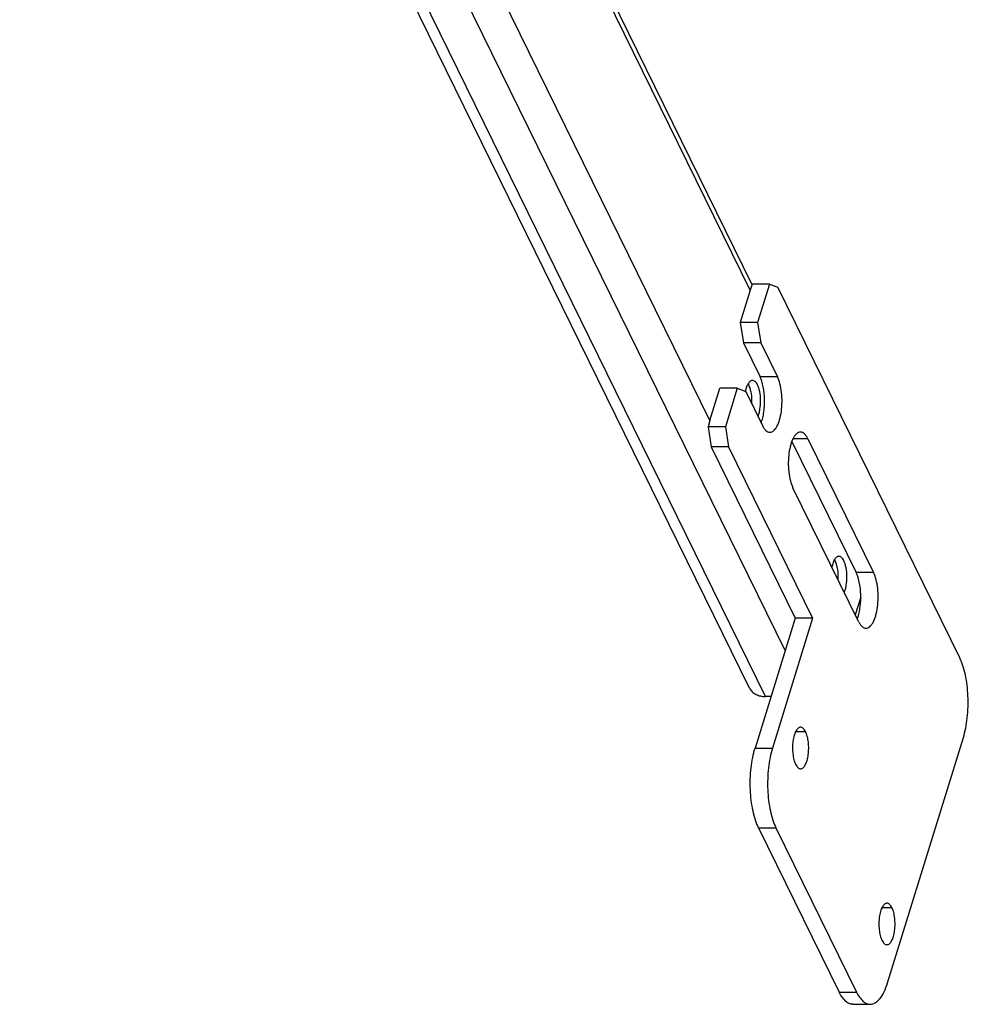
# Model space of a CAD drawing. Header units: millimetres. Extents: x 0 to 2100, y 0 to 2970.
# Tile 12 of 18: x 1320 to 1571, y 878 to 1139. Entities that reach past the tile are written whole.
import ezdxf

# ---------------------------------------------------------------- set-up
doc = ezdxf.new("R2010")
doc.units = ezdxf.units.MM
doc.header["$LTSCALE"] = 193.6
doc.layers.get('0').update_dxf_attribs({"linetype": 'CONTINUOUS'})

msp = doc.modelspace()

# ---------------------------------------------------------------- linework, layer by layer
at = {"color": 7, "linetype": 'CONTINUOUS'}
for p, q in [((1513.38, 961.64), (1319.98, 1355.74)), ((1513.99, 1068.69), (1420.34, 1259.53)), ((1513.53, 1067.1), (1510.89, 1058.55)), ((1514.03, 1068.71), (1513.53, 1067.1)), ((1514.01, 1068.65), (1513.99, 1068.69)), ((1518.64, 1068.71), (1514.03, 1068.71)), ((1518.64, 1068.71), (1515.49, 1058.55)), ((1518.64, 1068.71), (1520.86, 1067.86)), ((1569.06, 969.65), (1520.86, 1067.86)), ((1510.89, 1058.55), (1511.72, 1053.18)), ((1515.49, 1058.55), (1510.89, 1058.55)), ((1515.49, 1058.55), (1516.32, 1053.18)), ((1511.72, 1053.18), (1516.14, 1044.16)), ((1516.32, 1053.18), (1511.72, 1053.18)), ((1516.32, 1053.18), (1520.74, 1044.16)), ((1502.85, 1032.54), (1505.5, 1041.1)), ((1510.1, 1041.1), (1505.5, 1041.1)), ((1510.1, 1041.1), (1506.96, 1030.93)), ((1510.1, 1041.1), (1512.33, 1040.25)), ((1512.33, 1040.25), (1516.75, 1031.24)), ((1502.85, 1032.54), (1502.36, 1030.93)), ((1502.36, 1030.93), (1503.18, 1025.56)), ((1506.96, 1030.93), (1502.36, 1030.93)), ((1506.96, 1030.93), (1507.79, 1025.56)), ((1503.18, 1025.56), (1525.45, 980.19)), ((1507.79, 1025.56), (1503.18, 1025.56)), ((1507.79, 1025.56), (1530.06, 980.19)), ((1524.55, 1027.03), (1541.61, 992.26)), ((1528.83, 1027.69), (1546.21, 992.26)), ((1542.22, 979.33), (1524.83, 1014.77)), ((1542.83, 985.74), (1541.38, 981.05)), ((1525.45, 980.19), (1514.8, 945.72)), ((1530.06, 980.19), (1519.41, 945.72)), ((1530.06, 980.19), (1525.45, 980.19)), ((1519.04, 959.43), (1517.6, 959.43)), ((1549.91, 883.56), (1570, 948.58)), ((1515.74, 924.65), (1537.1, 881.13)), ((1520.35, 924.65), (1541.7, 881.13)), ((1540.73, 877.88), (1545.33, 877.88))]:
    msp.add_line(p, q, dxfattribs=at)
at = {"color": 9, "linetype": 'CONTINUOUS'}
for p, q in [((1517.6, 959.43), (1324.21, 1353.53)), ((1522.79, 971.59), (1335.37, 1353.53)), ((1513.53, 1067.1), (1419.1, 1259.53)), ((1502.85, 1032.54), (1423.81, 1193.63)), ((1520.74, 1044.16), (1516.14, 1044.16)), ((1528.83, 1027.69), (1524.84, 1027.69)), ((1546.21, 992.26), (1541.61, 992.26)), ((1528.22, 950.1), (1525.56, 950.1)), ((1514.8, 945.72), (1519.41, 945.72)), ((1515.74, 924.65), (1520.35, 924.65)), ((1551.09, 903.48), (1548.43, 903.48)), ((1537.1, 881.13), (1541.7, 881.13))]:
    msp.add_line(p, q, dxfattribs=at)
at = {"color": 7, "linetype": 'CONTINUOUS'}
for points, knots in [([(1516.43, 1031.9), (1516.59, 1032.34), (1516.88, 1033.3), (1517.28, 1035.39), (1517.43, 1038.17), (1517.16, 1040.92), (1516.67, 1042.9), (1516.33, 1043.77), (1516.14, 1044.16)], [0, 0, 0, 0, 0.112935, 0.238709, 0.510778, 0.777042, 0.895948, 1, 1, 1, 1]), ([(1518.75, 1029.45), (1518.91, 1029.45), (1519.27, 1029.53), (1519.77, 1029.84), (1520.22, 1030.34), (1520.82, 1031.29), (1521.41, 1032.85), (1521.84, 1035.05), (1522.01, 1037.49), (1521.89, 1039.94), (1521.5, 1042.2), (1521.03, 1043.57), (1520.74, 1044.16)], [0, 0, 0, 0, 0.031393, 0.066536, 0.107892, 0.156539, 0.275362, 0.417885, 0.573838, 0.730884, 0.876531, 1, 1, 1, 1]), ([(1514.14, 1043.2), (1514.04, 1043.2), (1513.84, 1043.16), (1513.55, 1043), (1513.27, 1042.75), (1512.91, 1042.26), (1512.53, 1041.43), (1512.33, 1040.69), (1512.25, 1040.28)], [0, 0, 0, 0, 0.079451, 0.166361, 0.266085, 0.381468, 0.661156, 1, 1, 1, 1]), ([(1513.17, 1042.01), (1513.16, 1042.04), (1513.1, 1042.15), (1513.04, 1042.26), (1512.99, 1042.34)], [0, 0, 0, 0, 0.258836, 1, 1, 1, 1]), ([(1513.96, 1036.93), (1514.01, 1037.86), (1513.96, 1039.24), (1513.6, 1040.93), (1513.33, 1041.68), (1513.17, 1042.01)], [0, 0, 0, 0, 0.542715, 0.788694, 1, 1, 1, 1]), ([(1515.47, 1042.01), (1515.39, 1042.19), (1515.21, 1042.5), (1514.88, 1042.89), (1514.53, 1043.14), (1514.26, 1043.2), (1514.14, 1043.2)], [0, 0, 0, 0, 0.315949, 0.582084, 0.804557, 1, 1, 1, 1]), ([(1515.58, 1033.62), (1515.7, 1033.91), (1515.92, 1034.55), (1516.22, 1035.96), (1516.34, 1037.87), (1516.17, 1039.76), (1515.83, 1041.14), (1515.6, 1041.74), (1515.47, 1042.01)], [0, 0, 0, 0, 0.109833, 0.233884, 0.506018, 0.774894, 0.895103, 1, 1, 1, 1]), ([(1516.75, 1031.24), (1516.88, 1030.97), (1517.15, 1030.5), (1517.64, 1029.92), (1518.17, 1029.54), (1518.56, 1029.45), (1518.75, 1029.45)], [0, 0, 0, 0, 0.315947, 0.582084, 0.804557, 1, 1, 1, 1]), ([(1526.83, 1029.48), (1526.66, 1029.48), (1526.3, 1029.4), (1525.81, 1029.09), (1525.35, 1028.59), (1524.75, 1027.64), (1524.17, 1026.07), (1523.74, 1023.88), (1523.57, 1021.44), (1523.69, 1018.98), (1524.08, 1016.73), (1524.54, 1015.36), (1524.83, 1014.77)], [0, 0, 0, 0, 0.031393, 0.066536, 0.107892, 0.156539, 0.275362, 0.417885, 0.573838, 0.730884, 0.876531, 1, 1, 1, 1]), ([(1528.83, 1027.69), (1528.7, 1027.96), (1528.43, 1028.43), (1527.94, 1029.01), (1527.41, 1029.39), (1527.01, 1029.48), (1526.83, 1029.48)], [0, 0, 0, 0, 0.315947, 0.582084, 0.804557, 1, 1, 1, 1]), ([(1537.02, 996.58), (1536.92, 996.58), (1536.72, 996.54), (1536.44, 996.39), (1536.17, 996.14), (1535.81, 995.67), (1535.43, 994.86), (1535.23, 994.15), (1535.15, 993.75)], [0, 0, 0, 0, 0.080018, 0.167322, 0.267194, 0.382497, 0.661621, 1, 1, 1, 1]), ([(1536.05, 995.39), (1536.03, 995.42), (1535.98, 995.53), (1535.92, 995.64), (1535.87, 995.72)], [0, 0, 0, 0, 0.258836, 1, 1, 1, 1]), ([(1536.84, 990.3), (1536.89, 991.24), (1536.83, 992.62), (1536.48, 994.31), (1536.21, 995.06), (1536.05, 995.39)], [0, 0, 0, 0, 0.542715, 0.788694, 1, 1, 1, 1]), ([(1538.35, 995.39), (1538.26, 995.57), (1538.08, 995.88), (1537.76, 996.27), (1537.4, 996.52), (1537.14, 996.58), (1537.02, 996.58)], [0, 0, 0, 0, 0.315949, 0.582084, 0.804557, 1, 1, 1, 1]), ([(1538.46, 987), (1538.58, 987.29), (1538.79, 987.93), (1539.09, 989.34), (1539.22, 991.25), (1539.05, 993.14), (1538.71, 994.52), (1538.48, 995.12), (1538.35, 995.39)], [0, 0, 0, 0, 0.109833, 0.233884, 0.506018, 0.774894, 0.895103, 1, 1, 1, 1]), ([(1542.83, 985.74), (1542.83, 986.95), (1542.69, 988.71), (1542.18, 990.88), (1541.82, 991.84), (1541.61, 992.26)], [0, 0, 0, 0, 0.544219, 0.788055, 1, 1, 1, 1]), ([(1544.22, 977.55), (1544.39, 977.55), (1544.74, 977.62), (1545.24, 977.94), (1545.7, 978.43), (1546.29, 979.38), (1546.88, 980.95), (1547.31, 983.15), (1547.48, 985.58), (1547.36, 988.04), (1546.97, 990.29), (1546.51, 991.67), (1546.21, 992.26)], [0, 0, 0, 0, 0.031393, 0.066536, 0.107892, 0.156539, 0.275362, 0.417885, 0.573838, 0.730884, 0.876531, 1, 1, 1, 1]), ([(1541.9, 979.99), (1542.22, 980.84), (1542.68, 982.75), (1542.82, 984.7), (1542.83, 985.74)], [0, 0, 0, 0, 0.466668, 1, 1, 1, 1]), ([(1542.22, 979.33), (1542.35, 979.07), (1542.62, 978.59), (1543.11, 978.01), (1543.64, 977.64), (1544.03, 977.55), (1544.22, 977.55)], [0, 0, 0, 0, 0.315947, 0.582084, 0.804557, 1, 1, 1, 1]), ([(1570, 948.58), (1570.25, 949.39), (1570.68, 951.11), (1571.23, 954.79), (1571.37, 959.55), (1570.83, 964.19), (1569.95, 967.52), (1569.38, 968.99), (1569.06, 969.65)], [0, 0, 0, 0, 0.118656, 0.247503, 0.519266, 0.780756, 0.89736, 1, 1, 1, 1]), ([(1513.38, 961.64), (1513.55, 961.3), (1514.01, 960.66), (1515.01, 959.95), (1516.24, 959.52), (1517.14, 959.43), (1517.6, 959.43)], [0, 0, 0, 0, 0.226855, 0.465046, 0.722054, 1, 1, 1, 1]), ([(1526.89, 951.3), (1526.77, 951.3), (1526.53, 951.25), (1526.21, 951.03), (1525.9, 950.7), (1525.5, 950.07), (1525.11, 949.03), (1524.82, 947.56), (1524.71, 945.94), (1524.79, 944.3), (1525.05, 942.8), (1525.36, 941.88), (1525.55, 941.49)], [0, 0, 0, 0, 0.031393, 0.066536, 0.107892, 0.156539, 0.275362, 0.417885, 0.573838, 0.730884, 0.876531, 1, 1, 1, 1]), ([(1528.22, 950.1), (1528.13, 950.28), (1527.95, 950.6), (1527.62, 950.99), (1527.27, 951.23), (1527.01, 951.3), (1526.89, 951.3)], [0, 0, 0, 0, 0.315948, 0.582084, 0.804557, 1, 1, 1, 1]), ([(1526.89, 940.3), (1527, 940.3), (1527.24, 940.35), (1527.57, 940.56), (1527.87, 940.89), (1528.27, 941.52), (1528.66, 942.57), (1528.95, 944.03), (1529.06, 945.65), (1528.98, 947.29), (1528.72, 948.79), (1528.41, 949.71), (1528.22, 950.1)], [0, 0, 0, 0, 0.031393, 0.066536, 0.107892, 0.156539, 0.275362, 0.417885, 0.573838, 0.730884, 0.876531, 1, 1, 1, 1]), ([(1515.74, 924.65), (1515.42, 925.31), (1514.85, 926.77), (1513.97, 930.11), (1513.43, 934.75), (1513.57, 939.51), (1514.13, 943.18), (1514.55, 944.91), (1514.8, 945.72)], [0, 0, 0, 0, 0.10264, 0.219244, 0.480734, 0.752497, 0.881344, 1, 1, 1, 1]), ([(1519.41, 945.72), (1519.15, 944.91), (1518.73, 943.18), (1518.18, 939.51), (1518.04, 934.75), (1518.57, 930.11), (1519.45, 926.77), (1520.03, 925.31), (1520.35, 924.65)], [0, 0, 0, 0, 0.118656, 0.247503, 0.519266, 0.780756, 0.89736, 1, 1, 1, 1]), ([(1525.55, 941.49), (1525.64, 941.31), (1525.82, 940.99), (1526.15, 940.61), (1526.5, 940.36), (1526.76, 940.3), (1526.89, 940.3)], [0, 0, 0, 0, 0.315948, 0.582084, 0.804557, 1, 1, 1, 1]), ([(1549.76, 904.68), (1549.65, 904.68), (1549.41, 904.62), (1549.08, 904.41), (1548.78, 904.08), (1548.38, 903.45), (1547.99, 902.41), (1547.7, 900.94), (1547.59, 899.32), (1547.67, 897.68), (1547.93, 896.18), (1548.24, 895.26), (1548.43, 894.87)], [0, 0, 0, 0, 0.031393, 0.066536, 0.107892, 0.156539, 0.275362, 0.417885, 0.573838, 0.730884, 0.876531, 1, 1, 1, 1]), ([(1551.09, 903.48), (1551.01, 903.66), (1550.83, 903.98), (1550.5, 904.36), (1550.15, 904.61), (1549.89, 904.68), (1549.76, 904.68)], [0, 0, 0, 0, 0.315948, 0.582084, 0.804557, 1, 1, 1, 1]), ([(1549.76, 893.68), (1549.88, 893.68), (1550.11, 893.73), (1550.44, 893.94), (1550.75, 894.27), (1551.15, 894.9), (1551.54, 895.94), (1551.83, 897.41), (1551.94, 899.03), (1551.86, 900.67), (1551.6, 902.17), (1551.29, 903.09), (1551.09, 903.48)], [0, 0, 0, 0, 0.031393, 0.066536, 0.107892, 0.156539, 0.275362, 0.417885, 0.573838, 0.730884, 0.876531, 1, 1, 1, 1]), ([(1548.43, 894.87), (1548.52, 894.69), (1548.7, 894.37), (1549.02, 893.99), (1549.38, 893.74), (1549.64, 893.68), (1549.76, 893.68)], [0, 0, 0, 0, 0.315948, 0.582084, 0.804557, 1, 1, 1, 1]), ([(1545.33, 877.88), (1545.55, 877.88), (1546.01, 877.95), (1546.67, 878.25), (1547.31, 878.73), (1548.17, 879.67), (1549.11, 881.28), (1549.66, 882.74), (1549.91, 883.56)], [0, 0, 0, 0, 0.085908, 0.17754, 0.27941, 0.394403, 0.668127, 1, 1, 1, 1]), ([(1540.73, 877.88), (1540.4, 877.88), (1539.68, 878.05), (1538.71, 878.73), (1537.83, 879.79), (1537.33, 880.65), (1537.1, 881.13)], [0, 0, 0, 0, 0.195443, 0.417916, 0.684053, 1, 1, 1, 1]), ([(1541.7, 881.13), (1541.94, 880.65), (1542.43, 879.79), (1543.32, 878.73), (1544.28, 878.05), (1545, 877.88), (1545.33, 877.88)], [0, 0, 0, 0, 0.315947, 0.582084, 0.804557, 1, 1, 1, 1])]:
    msp.add_open_spline(points, degree=3, knots=knots, dxfattribs=at)

doc.saveas('drawing.dxf')
